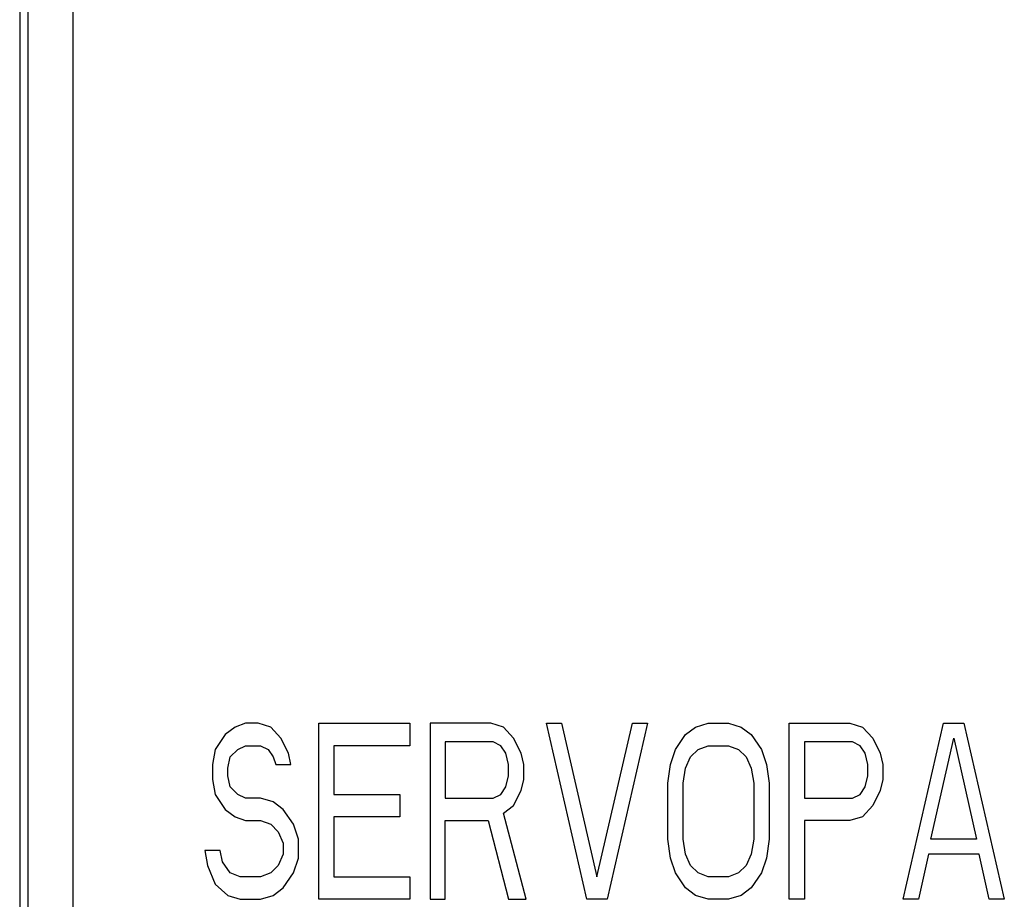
# Model space of a CAD drawing. Header units: millimetres. Extents: x 60 to 816, y 67 to 560.
# Tile 30 of 49: x 439 to 451, y 420 to 430. Entities that reach past the tile are written whole.
import ezdxf

# ---------------------------------------------------------------- set-up
doc = ezdxf.new("R2010")
doc.units = ezdxf.units.MM
doc.header["$LTSCALE"] = 0.327195
doc.layers.add('ALL_CURVE', color=7, linetype='Continuous')
doc.layers.add('ALL_FEATURES', color=7, linetype='Continuous')

msp = doc.modelspace()

# ---------------------------------------------------------------- linework, layer by layer
at = {"layer": 'ALL_CURVE', "color": 4, "linetype": 'Continuous', "lineweight": 25}
for p, q in [((441.96, 422), (441.845, 421.957)), ((442.104, 422), (441.96, 422)), ((442.248, 421.957), (442.104, 422)), ((442.794, 420), (442.794, 422)), ((442.794, 422), (443.829, 422)), ((443.829, 422), (443.829, 421.745)), ((444.059, 422), (444.059, 420)), ((444.749, 422), (444.059, 422)), ((444.892, 421.957), (444.749, 422)), ((445.841, 420), (445.381, 422)), ((445.381, 422), (445.554, 422)), ((445.554, 422), (445.956, 420.255)), ((445.956, 420.255), (446.359, 422)), ((446.531, 422), (446.071, 420)), ((446.359, 422), (446.531, 422)), ((447.077, 421.957), (447.221, 422)), ((447.221, 422), (447.451, 422)), ((447.451, 422), (447.595, 421.957)), ((448.141, 420), (448.141, 422)), ((448.141, 422), (448.831, 422)), ((448.831, 422), (448.975, 421.957)), ((449.435, 420), (449.895, 422)), ((449.895, 422), (450.125, 422)), ((450.125, 422), (450.585, 420)), ((441.73, 421.872), (441.615, 421.702)), ((441.845, 421.957), (441.73, 421.872)), ((442.363, 421.83), (442.248, 421.957)), ((445.008, 421.83), (444.892, 421.957)), ((446.848, 421.702), (446.962, 421.872)), ((446.962, 421.872), (447.077, 421.957)), ((447.595, 421.957), (447.71, 421.872)), ((447.71, 421.872), (447.825, 421.702)), ((448.975, 421.957), (449.09, 421.83)), ((441.874, 421.702), (441.96, 421.745)), ((441.96, 421.745), (442.133, 421.745)), ((442.133, 421.745), (442.219, 421.702)), ((442.449, 421.66), (442.363, 421.83)), ((442.966, 421.745), (442.966, 421.191)), ((443.829, 421.745), (442.966, 421.745)), ((444.231, 421.787), (444.231, 421.149)), ((444.777, 421.787), (444.231, 421.787)), ((444.864, 421.745), (444.777, 421.787)), ((444.921, 421.66), (444.864, 421.745)), ((445.094, 421.66), (445.008, 421.83)), ((447.106, 421.702), (447.221, 421.745)), ((447.221, 421.745), (447.451, 421.745)), ((447.451, 421.745), (447.566, 421.702)), ((448.314, 421.787), (448.314, 421.149)), ((448.86, 421.787), (448.314, 421.787)), ((448.946, 421.745), (448.86, 421.787)), ((449.004, 421.66), (448.946, 421.745)), ((449.09, 421.83), (449.176, 421.66)), ((449.751, 420.681), (450.01, 421.83)), ((450.01, 421.83), (450.269, 420.681)), ((441.615, 421.702), (441.586, 421.532)), ((441.787, 421.617), (441.874, 421.702)), ((442.219, 421.702), (442.276, 421.617)), ((442.477, 421.532), (442.449, 421.66)), ((444.95, 421.532), (444.921, 421.66)), ((445.123, 421.532), (445.094, 421.66)), ((446.79, 421.532), (446.848, 421.702)), ((447.02, 421.617), (447.106, 421.702)), ((447.566, 421.702), (447.653, 421.617)), ((447.825, 421.702), (447.882, 421.532)), ((449.033, 421.532), (449.004, 421.66)), ((449.176, 421.66), (449.205, 421.532)), ((441.586, 421.532), (441.586, 421.362)), ((441.759, 421.489), (441.787, 421.617)), ((442.276, 421.617), (442.305, 421.532)), ((442.305, 421.532), (442.477, 421.532)), ((444.95, 421.404), (444.95, 421.532)), ((445.123, 421.362), (445.123, 421.532)), ((446.761, 421.319), (446.79, 421.532)), ((446.962, 421.489), (447.02, 421.617)), ((447.653, 421.617), (447.71, 421.489)), ((447.882, 421.532), (447.911, 421.319)), ((449.033, 421.404), (449.033, 421.532)), ((449.205, 421.532), (449.205, 421.362)), ((441.759, 421.404), (441.759, 421.489)), ((446.934, 421.319), (446.962, 421.489)), ((447.71, 421.489), (447.739, 421.319)), ((441.586, 421.362), (441.615, 421.191)), ((441.787, 421.277), (441.759, 421.404)), ((444.921, 421.277), (444.95, 421.404)), ((445.094, 421.234), (445.123, 421.362)), ((446.761, 420.681), (446.761, 421.319)), ((446.934, 420.681), (446.934, 421.319)), ((447.739, 421.319), (447.739, 420.681)), ((447.911, 421.319), (447.911, 420.681)), ((449.004, 421.277), (449.033, 421.404)), ((449.205, 421.362), (449.176, 421.234)), ((441.615, 421.191), (441.73, 421.021)), ((441.874, 421.191), (441.787, 421.277)), ((441.96, 421.149), (441.874, 421.191)), ((442.966, 421.191), (443.714, 421.191)), ((443.714, 421.191), (443.714, 420.936)), ((444.777, 421.149), (444.864, 421.191)), ((444.864, 421.191), (444.921, 421.277)), ((445.008, 421.064), (445.094, 421.234)), ((448.86, 421.149), (448.946, 421.191)), ((448.946, 421.191), (449.004, 421.277)), ((449.176, 421.234), (449.09, 421.064)), ((442.133, 421.149), (441.96, 421.149)), ((442.276, 421.106), (442.133, 421.149)), ((442.391, 421.021), (442.276, 421.106)), ((444.231, 421.149), (444.777, 421.149)), ((448.314, 421.149), (448.86, 421.149)), ((441.73, 421.021), (441.845, 420.936)), ((442.506, 420.851), (442.391, 421.021)), ((444.892, 420.979), (445.008, 421.064)), ((445.151, 420), (444.892, 420.979)), ((449.09, 421.064), (448.975, 420.936)), ((441.845, 420.936), (441.96, 420.894)), ((441.96, 420.894), (442.133, 420.894)), ((442.133, 420.894), (442.248, 420.851)), ((442.248, 420.851), (442.334, 420.766)), ((442.564, 420.681), (442.506, 420.851)), ((442.966, 420.936), (442.966, 420.255)), ((443.714, 420.936), (442.966, 420.936)), ((444.231, 420), (444.231, 420.894)), ((444.231, 420.894), (444.72, 420.894)), ((444.72, 420.894), (444.95, 420)), ((448.314, 420.894), (448.314, 420)), ((448.831, 420.894), (448.314, 420.894)), ((448.975, 420.936), (448.831, 420.894)), ((442.334, 420.766), (442.391, 420.638)), ((442.391, 420.638), (442.391, 420.511)), ((442.564, 420.468), (442.564, 420.681)), ((446.79, 420.468), (446.761, 420.681)), ((446.962, 420.511), (446.934, 420.681)), ((447.739, 420.681), (447.71, 420.511)), ((447.911, 420.681), (447.882, 420.468)), ((450.269, 420.681), (449.751, 420.681)), ((441.5, 420.553), (441.529, 420.383)), ((441.673, 420.553), (441.5, 420.553)), ((441.701, 420.426), (441.673, 420.553)), ((442.391, 420.511), (442.334, 420.383)), ((447.02, 420.383), (446.962, 420.511)), ((447.71, 420.511), (447.653, 420.383)), ((449.723, 420.511), (449.608, 420)), ((450.298, 420.511), (449.723, 420.511)), ((450.413, 420), (450.298, 420.511)), ((441.787, 420.298), (441.701, 420.426)), ((442.506, 420.298), (442.564, 420.468)), ((446.848, 420.298), (446.79, 420.468)), ((447.882, 420.468), (447.825, 420.298)), ((441.529, 420.383), (441.615, 420.17)), ((441.902, 420.255), (441.787, 420.298)), ((442.248, 420.298), (442.133, 420.255)), ((442.334, 420.383), (442.248, 420.298)), ((442.391, 420.128), (442.506, 420.298)), ((446.962, 420.128), (446.848, 420.298)), ((447.106, 420.298), (447.02, 420.383)), ((447.221, 420.255), (447.106, 420.298)), ((447.566, 420.298), (447.451, 420.255)), ((447.653, 420.383), (447.566, 420.298)), ((447.825, 420.298), (447.71, 420.128)), ((442.133, 420.255), (441.902, 420.255)), ((442.966, 420.255), (443.829, 420.255)), ((443.829, 420.255), (443.829, 420)), ((447.451, 420.255), (447.221, 420.255)), ((441.615, 420.17), (441.759, 420.043)), ((442.276, 420.043), (442.391, 420.128)), ((447.077, 420.043), (446.962, 420.128)), ((447.71, 420.128), (447.595, 420.043)), ((441.759, 420.043), (441.902, 420)), ((441.902, 420), (442.133, 420)), ((442.133, 420), (442.276, 420.043)), ((443.829, 420), (442.794, 420)), ((444.059, 420), (444.231, 420)), ((444.95, 420), (445.151, 420)), ((446.071, 420), (445.841, 420)), ((447.221, 420), (447.077, 420.043)), ((447.451, 420), (447.221, 420)), ((447.595, 420.043), (447.451, 420)), ((448.314, 420), (448.141, 420)), ((449.608, 420), (449.435, 420)), ((450.585, 420), (450.413, 420))]:
    msp.add_line(p, q, dxfattribs=at)
at = {"layer": 'ALL_FEATURES', "color": 7, "linetype": 'Continuous', "lineweight": 25}
for p, q in [((439.395, 440), (439.395, 408.818)), ((440, 439), (440, 409)), ((439.486, 434.972), (439.486, 410.449))]:
    msp.add_line(p, q, dxfattribs=at)

doc.saveas('drawing.dxf')
